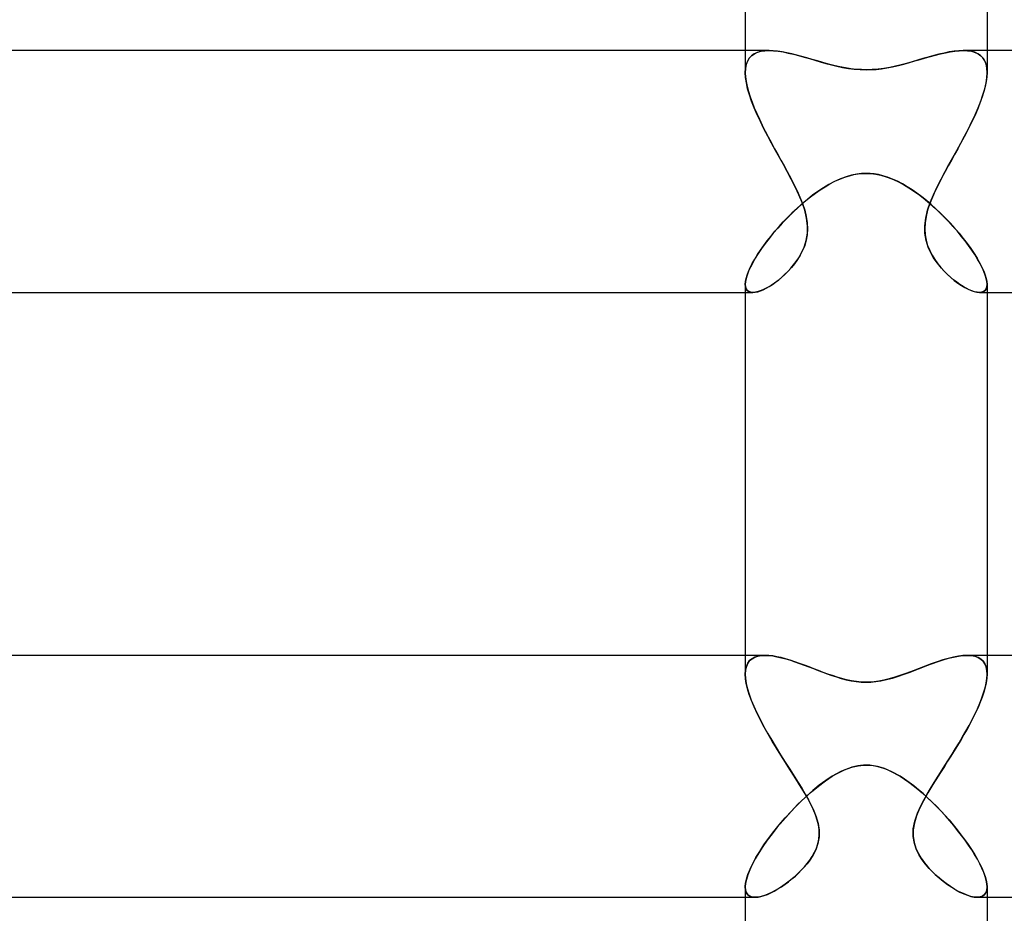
# Model space of a CAD drawing. Header units: millimetres. Extents: x -273 to 273, y -2 to 200.
# Tile 27 of 61: x -14 to 2, y 10 to 25. Entities that reach past the tile are written whole.
import ezdxf

# ---------------------------------------------------------------- set-up
doc = ezdxf.new("R2010")
doc.units = ezdxf.units.MM
doc.layers.add('HIDDEN', color=7, linetype='Continuous')
doc.layers.add('THICK', color=7, linetype='Continuous')

msp = doc.modelspace()

# ---------------------------------------------------------------- linework, layer by layer
at = {"layer": 'HIDDEN'}
for p, q in [((-2, 24), (-2, 23.634)), ((-1.852, 23.945), (-1.897, 23.913)), ((-1.892, 23.917), (-1.847, 23.948)), ((-1.8, 23.97), (-1.852, 23.945)), ((-1.847, 23.948), (-1.795, 23.972)), ((-1.741, 23.987), (-1.8, 23.97)), ((-1.795, 23.972), (-1.737, 23.988)), ((-1.676, 23.997), (-1.741, 23.987)), ((-1.737, 23.988), (-1.674, 23.997)), ((-1.605, 24), (-1.676, 23.997)), ((-1.674, 23.997), (-1.605, 24)), ((-1.537, 23.997), (-1.605, 24)), ((-1.464, 23.99), (-1.537, 23.997)), ((-1.389, 23.979), (-1.464, 23.99)), ((-1.311, 23.963), (-1.389, 23.979)), ((-1.23, 23.945), (-1.311, 23.963)), ((-1.148, 23.924), (-1.23, 23.945)), ((1.204, 23.939), (1.117, 23.916)), ((1.289, 23.959), (1.204, 23.939)), ((1.373, 23.976), (1.289, 23.959)), ((1.454, 23.989), (1.373, 23.976)), ((1.531, 23.997), (1.454, 23.989)), ((1.605, 24), (1.531, 23.997)), ((1.674, 23.997), (1.605, 24)), ((1.605, 24), (1.676, 23.997)), ((1.737, 23.988), (1.674, 23.997)), ((1.676, 23.997), (1.741, 23.987)), ((1.795, 23.972), (1.737, 23.988)), ((1.741, 23.987), (1.8, 23.97)), ((1.847, 23.948), (1.795, 23.972)), ((1.8, 23.97), (1.852, 23.945)), ((1.892, 23.917), (1.847, 23.948)), ((1.852, 23.945), (1.897, 23.913)), ((2, 24), (2, 23.634)), ((-1.963, 23.824), (-1.983, 23.768)), ((-1.982, 23.773), (-1.96, 23.829)), ((-1.934, 23.873), (-1.963, 23.824)), ((-1.96, 23.829), (-1.93, 23.877)), ((-1.897, 23.913), (-1.934, 23.873)), ((-1.93, 23.877), (-1.892, 23.917)), ((-1.064, 23.902), (-1.148, 23.924)), ((-0.979, 23.878), (-1.064, 23.902)), ((-0.893, 23.852), (-0.979, 23.878)), ((-0.806, 23.827), (-0.893, 23.852)), ((-0.716, 23.802), (-0.806, 23.827)), ((-0.625, 23.777), (-0.716, 23.802)), ((-0.533, 23.753), (-0.625, 23.777)), ((0.668, 23.788), (0.576, 23.764)), ((0.759, 23.814), (0.668, 23.788)), ((0.85, 23.84), (0.759, 23.814)), ((0.939, 23.866), (0.85, 23.84)), ((1.028, 23.892), (0.939, 23.866)), ((1.117, 23.916), (1.028, 23.892)), ((1.93, 23.877), (1.892, 23.917)), ((1.897, 23.913), (1.934, 23.873)), ((1.96, 23.829), (1.93, 23.877)), ((1.934, 23.873), (1.963, 23.824)), ((1.982, 23.773), (1.96, 23.829)), ((1.963, 23.824), (1.983, 23.768)), ((-2, 23.634), (-1.996, 23.708)), ((-1.996, 23.704), (-2, 23.634)), ((-1.996, 23.553), (-2, 23.634)), ((-2, 23.634), (-1.997, 23.563)), ((-1.996, 23.708), (-1.982, 23.773)), ((-1.983, 23.768), (-1.996, 23.704)), ((-0.438, 23.732), (-0.533, 23.753)), ((-0.343, 23.713), (-0.438, 23.732)), ((-0.251, 23.699), (-0.343, 23.713)), ((-0.164, 23.689), (-0.251, 23.699)), ((-0.08, 23.684), (-0.164, 23.689)), ((0, 23.682), (-0.08, 23.684)), ((0.099, 23.685), (0, 23.682)), ((0.197, 23.693), (0.099, 23.685)), ((0.294, 23.705), (0.197, 23.693)), ((0.39, 23.722), (0.294, 23.705)), ((0.483, 23.741), (0.39, 23.722)), ((0.576, 23.764), (0.483, 23.741)), ((1.996, 23.708), (1.982, 23.773)), ((1.983, 23.768), (1.996, 23.704)), ((2, 23.634), (1.996, 23.708)), ((1.996, 23.704), (2, 23.634)), ((1.996, 23.553), (2, 23.634)), ((2, 23.634), (1.997, 23.563)), ((-1.997, 23.563), (-1.986, 23.486)), ((-1.982, 23.464), (-1.996, 23.553)), ((-1.986, 23.486), (-1.97, 23.406)), ((-1.961, 23.369), (-1.982, 23.464)), ((1.961, 23.369), (1.982, 23.464)), ((1.986, 23.486), (1.97, 23.406)), ((1.982, 23.464), (1.996, 23.553)), ((1.997, 23.563), (1.986, 23.486)), ((-1.97, 23.406), (-1.948, 23.322)), ((-1.931, 23.268), (-1.961, 23.369)), ((-1.948, 23.322), (-1.921, 23.235)), ((1.948, 23.322), (1.921, 23.235)), ((1.931, 23.268), (1.961, 23.369)), ((1.97, 23.406), (1.948, 23.322)), ((-1.895, 23.162), (-1.931, 23.268)), ((-1.921, 23.235), (-1.888, 23.145)), ((-1.851, 23.052), (-1.895, 23.162)), ((-1.888, 23.145), (-1.852, 23.052)), ((1.851, 23.052), (1.895, 23.162)), ((1.888, 23.145), (1.852, 23.052)), ((1.921, 23.235), (1.888, 23.145)), ((1.895, 23.162), (1.931, 23.268)), ((-1.852, 23.052), (-1.811, 22.958)), ((-1.802, 22.939), (-1.851, 23.052)), ((1.802, 22.939), (1.851, 23.052)), ((1.852, 23.052), (1.811, 22.958)), ((-1.811, 22.958), (-1.767, 22.863)), ((-1.748, 22.824), (-1.802, 22.939)), ((-1.767, 22.863), (-1.72, 22.766)), ((-1.69, 22.706), (-1.748, 22.824)), ((1.69, 22.706), (1.748, 22.824)), ((1.767, 22.863), (1.72, 22.766)), ((1.748, 22.824), (1.802, 22.939)), ((1.811, 22.958), (1.767, 22.863)), ((-1.72, 22.766), (-1.671, 22.669)), ((-1.628, 22.586), (-1.69, 22.706)), ((-1.671, 22.669), (-1.62, 22.571)), ((1.671, 22.669), (1.62, 22.571)), ((1.628, 22.586), (1.69, 22.706)), ((1.72, 22.766), (1.671, 22.669)), ((-1.564, 22.467), (-1.628, 22.586)), ((-1.62, 22.571), (-1.568, 22.473)), ((-1.568, 22.473), (-1.515, 22.376)), ((1.568, 22.473), (1.515, 22.376)), ((1.564, 22.467), (1.628, 22.586)), ((1.62, 22.571), (1.568, 22.473)), ((-1.499, 22.348), (-1.564, 22.467)), ((-1.515, 22.376), (-1.462, 22.28)), ((-1.434, 22.23), (-1.499, 22.348)), ((1.434, 22.23), (1.499, 22.348)), ((1.515, 22.376), (1.462, 22.28)), ((1.499, 22.348), (1.564, 22.467)), ((-1.462, 22.28), (-1.409, 22.185)), ((-1.369, 22.114), (-1.434, 22.23)), ((-1.409, 22.185), (-1.357, 22.092)), ((1.409, 22.185), (1.357, 22.092)), ((1.369, 22.114), (1.434, 22.23)), ((1.462, 22.28), (1.409, 22.185)), ((-1.307, 22), (-1.369, 22.114)), ((-1.357, 22.092), (-1.307, 22)), ((-1.238, 21.872), (-1.307, 22)), ((-1.307, 22), (-1.248, 21.891)), ((1.238, 21.872), (1.307, 22)), ((1.307, 22), (1.248, 21.891)), ((1.307, 22), (1.369, 22.114)), ((1.357, 22.092), (1.307, 22)), ((-1.248, 21.891), (-1.194, 21.786)), ((-1.173, 21.744), (-1.238, 21.872)), ((-0.599, 21.795), (-0.517, 21.838)), ((-0.517, 21.838), (-0.436, 21.875)), ((-0.436, 21.875), (-0.354, 21.906)), ((-0.354, 21.906), (-0.277, 21.93)), ((-0.277, 21.93), (-0.203, 21.948)), ((-0.203, 21.948), (-0.132, 21.96)), ((-0.132, 21.96), (-0.065, 21.967)), ((-0.065, 21.967), (0, 21.969)), ((0, 21.969), (0.077, 21.966)), ((0.077, 21.966), (0.157, 21.956)), ((0.157, 21.956), (0.242, 21.939)), ((0.242, 21.939), (0.332, 21.914)), ((0.332, 21.914), (0.427, 21.879)), ((0.427, 21.879), (0.522, 21.836)), ((0.522, 21.836), (0.615, 21.786)), ((1.173, 21.745), (1.238, 21.872)), ((1.248, 21.891), (1.194, 21.786)), ((-1.194, 21.786), (-1.143, 21.681)), ((-1.112, 21.616), (-1.173, 21.744)), ((-1.143, 21.681), (-1.095, 21.575)), ((-0.84, 21.64), (-0.76, 21.696)), ((-0.76, 21.696), (-0.68, 21.748)), ((-0.68, 21.748), (-0.599, 21.795)), ((0.615, 21.786), (0.707, 21.731)), ((0.707, 21.731), (0.798, 21.671)), ((0.798, 21.671), (0.886, 21.606)), ((1.143, 21.681), (1.095, 21.575)), ((1.113, 21.616), (1.173, 21.745)), ((1.194, 21.786), (1.143, 21.681)), ((-1.059, 21.486), (-1.112, 21.616)), ((-1.095, 21.575), (-1.053, 21.469)), ((-1.074, 21.453), (-0.997, 21.518)), ((-0.997, 21.518), (-0.919, 21.581)), ((-0.919, 21.581), (-0.84, 21.64)), ((0.886, 21.606), (0.973, 21.538)), ((0.973, 21.538), (1.059, 21.466)), ((1.095, 21.575), (1.053, 21.469)), ((1.059, 21.487), (1.113, 21.616)), ((-1.225, 21.313), (-1.15, 21.384)), ((-1.15, 21.384), (-1.074, 21.453)), ((-1.016, 21.358), (-1.059, 21.486)), ((-1.053, 21.469), (-1.017, 21.362)), ((-1.017, 21.362), (-0.99, 21.257)), ((-0.985, 21.23), (-1.016, 21.358)), ((0.985, 21.23), (1.016, 21.358)), ((1.017, 21.362), (0.99, 21.257)), ((1.016, 21.358), (1.059, 21.487)), ((1.053, 21.469), (1.017, 21.362)), ((1.059, 21.466), (1.144, 21.39)), ((1.144, 21.39), (1.227, 21.312)), ((-1.371, 21.165), (-1.299, 21.24)), ((-1.299, 21.24), (-1.225, 21.313)), ((-0.99, 21.257), (-0.974, 21.153)), ((-0.97, 21.102), (-0.985, 21.23)), ((0.97, 21.103), (0.985, 21.23)), ((0.99, 21.257), (0.974, 21.153)), ((1.227, 21.312), (1.308, 21.231)), ((1.308, 21.231), (1.387, 21.148)), ((-1.573, 20.933), (-1.508, 21.012)), ((-1.508, 21.012), (-1.44, 21.089)), ((-1.44, 21.089), (-1.371, 21.165)), ((-0.969, 21.052), (-0.975, 20.954)), ((-0.974, 21.153), (-0.969, 21.052)), ((-0.972, 20.978), (-0.97, 21.102)), ((0.974, 21.153), (0.969, 21.052)), ((0.969, 21.052), (0.975, 20.954)), ((0.972, 20.979), (0.97, 21.103)), ((1.387, 21.148), (1.463, 21.064)), ((1.463, 21.064), (1.536, 20.978)), ((-1.693, 20.778), (-1.635, 20.855)), ((-1.635, 20.855), (-1.573, 20.933)), ((-1.027, 20.749), (-0.992, 20.858)), ((-0.991, 20.862), (-1.017, 20.774)), ((-0.992, 20.858), (-0.972, 20.978)), ((-0.975, 20.954), (-0.991, 20.862)), ((0.992, 20.859), (0.972, 20.979)), ((0.975, 20.954), (0.991, 20.862)), ((0.991, 20.862), (1.017, 20.774)), ((1.027, 20.75), (0.992, 20.859)), ((1.536, 20.978), (1.605, 20.893)), ((1.605, 20.893), (1.67, 20.809)), ((-1.797, 20.625), (-1.747, 20.701)), ((-1.747, 20.701), (-1.693, 20.778)), ((-1.051, 20.692), (-1.091, 20.615)), ((-1.07, 20.654), (-1.027, 20.749)), ((-1.017, 20.774), (-1.051, 20.692)), ((1.017, 20.774), (1.051, 20.692)), ((1.069, 20.655), (1.027, 20.75)), ((1.051, 20.692), (1.091, 20.615)), ((1.67, 20.809), (1.73, 20.726)), ((1.73, 20.726), (1.785, 20.645)), ((-1.883, 20.481), (-1.842, 20.552)), ((-1.842, 20.552), (-1.797, 20.625)), ((-1.136, 20.543), (-1.184, 20.476)), ((-1.158, 20.511), (-1.115, 20.574)), ((-1.091, 20.615), (-1.136, 20.543)), ((-1.115, 20.574), (-1.07, 20.654)), ((1.115, 20.575), (1.069, 20.655)), ((1.091, 20.615), (1.136, 20.543)), ((1.158, 20.512), (1.115, 20.575)), ((1.136, 20.543), (1.184, 20.476)), ((1.785, 20.645), (1.834, 20.566)), ((1.834, 20.566), (1.877, 20.491)), ((-1.947, 20.348), (-1.918, 20.412)), ((-1.918, 20.412), (-1.883, 20.481)), ((-1.293, 20.349), (-1.245, 20.401)), ((-1.234, 20.414), (-1.287, 20.355)), ((-1.245, 20.401), (-1.2, 20.455)), ((-1.184, 20.476), (-1.234, 20.414)), ((-1.2, 20.455), (-1.158, 20.511)), ((1.2, 20.456), (1.158, 20.512)), ((1.184, 20.476), (1.234, 20.414)), ((1.245, 20.402), (1.2, 20.456)), ((1.234, 20.414), (1.287, 20.355)), ((1.292, 20.35), (1.245, 20.402)), ((1.877, 20.491), (1.915, 20.418)), ((1.915, 20.418), (1.945, 20.351)), ((-1.997, 20.18), (-1.986, 20.231)), ((-1.986, 20.231), (-1.97, 20.287)), ((-1.97, 20.287), (-1.947, 20.348)), ((-1.458, 20.199), (-1.516, 20.155)), ((-1.498, 20.168), (-1.446, 20.209)), ((-1.4, 20.247), (-1.458, 20.199)), ((-1.446, 20.209), (-1.394, 20.253)), ((-1.343, 20.299), (-1.4, 20.247)), ((-1.394, 20.253), (-1.343, 20.3)), ((-1.287, 20.355), (-1.343, 20.299)), ((-1.343, 20.3), (-1.293, 20.349)), ((1.287, 20.355), (1.343, 20.299)), ((1.342, 20.3), (1.292, 20.35)), ((1.393, 20.254), (1.342, 20.3)), ((1.343, 20.299), (1.4, 20.247)), ((1.445, 20.21), (1.393, 20.254)), ((1.4, 20.247), (1.458, 20.199)), ((1.497, 20.169), (1.445, 20.21)), ((1.458, 20.199), (1.516, 20.155)), ((1.945, 20.351), (1.969, 20.288)), ((1.969, 20.288), (1.987, 20.231)), ((1.987, 20.231), (1.997, 20.179)), ((-2, 20.135), (-1.997, 20.18)), ((-1.996, 20.094), (-2, 20.135)), ((-2, 20.134), (-1.996, 20.092)), ((-1.985, 20.06), (-1.996, 20.094)), ((-1.996, 20.092), (-1.984, 20.058)), ((-1.967, 20.033), (-1.985, 20.06)), ((-1.984, 20.058), (-1.966, 20.032)), ((-1.941, 20.015), (-1.967, 20.033)), ((-1.966, 20.032), (-1.941, 20.014)), ((-1.738, 20.03), (-1.787, 20.014)), ((-1.75, 20.026), (-1.703, 20.045)), ((-1.686, 20.053), (-1.738, 20.03)), ((-1.703, 20.045), (-1.654, 20.069)), ((-1.631, 20.082), (-1.686, 20.053)), ((-1.654, 20.069), (-1.603, 20.098)), ((-1.574, 20.116), (-1.631, 20.082)), ((-1.603, 20.098), (-1.551, 20.131)), ((-1.516, 20.155), (-1.574, 20.116)), ((-1.551, 20.131), (-1.498, 20.168)), ((1.55, 20.132), (1.497, 20.169)), ((1.516, 20.155), (1.574, 20.116)), ((1.602, 20.099), (1.55, 20.132)), ((1.574, 20.116), (1.631, 20.082)), ((1.653, 20.07), (1.602, 20.099)), ((1.631, 20.082), (1.686, 20.053)), ((1.702, 20.046), (1.653, 20.07)), ((1.686, 20.053), (1.738, 20.03)), ((1.749, 20.026), (1.702, 20.046)), ((1.738, 20.03), (1.787, 20.014)), ((1.941, 20.015), (1.967, 20.033)), ((1.966, 20.032), (1.941, 20.014)), ((1.984, 20.058), (1.966, 20.032)), ((1.967, 20.033), (1.985, 20.06)), ((1.996, 20.092), (1.984, 20.058)), ((1.985, 20.06), (1.996, 20.094)), ((1.996, 20.094), (2, 20.135)), ((2, 20.134), (1.996, 20.092)), ((1.997, 20.179), (2, 20.134)), ((-2, 20), (-1.874, 20)), ((-1.91, 20.003), (-1.941, 20.015)), ((-1.941, 20.014), (-1.91, 20.003)), ((-1.91, 20.003), (-1.873, 20)), ((-1.872, 20), (-1.91, 20.003)), ((-1.873, 20), (-1.836, 20.003)), ((-1.832, 20.004), (-1.872, 20)), ((-1.836, 20.003), (-1.794, 20.012)), ((-1.787, 20.014), (-1.832, 20.004)), ((-1.794, 20.012), (-1.75, 20.026)), ((1.793, 20.012), (1.749, 20.026)), ((1.787, 20.014), (1.832, 20.004)), ((1.835, 20.003), (1.793, 20.012)), ((1.832, 20.004), (1.872, 20)), ((1.872, 20), (1.835, 20.003)), ((1.872, 20), (1.91, 20.003)), ((1.91, 20.003), (1.873, 20)), ((1.874, 20), (2, 20)), ((1.91, 20.003), (1.941, 20.015)), ((1.941, 20.014), (1.91, 20.003)), ((-2, 14), (-2, 13.687)), ((-1.958, 13.87), (-1.981, 13.818)), ((-1.981, 13.818), (-1.958, 13.869)), ((-1.958, 13.869), (-1.927, 13.912)), ((-1.927, 13.912), (-1.958, 13.87)), ((-1.927, 13.912), (-1.888, 13.945)), ((-1.888, 13.945), (-1.927, 13.912)), ((-1.888, 13.945), (-1.843, 13.97)), ((-1.843, 13.97), (-1.888, 13.945)), ((-1.843, 13.97), (-1.791, 13.987)), ((-1.791, 13.987), (-1.843, 13.97)), ((-1.791, 13.987), (-1.734, 13.997)), ((-1.734, 13.997), (-1.791, 13.987)), ((-1.734, 13.997), (-1.671, 14)), ((-1.672, 14), (-1.734, 13.997)), ((-1.61, 13.997), (-1.672, 14)), ((-1.545, 13.99), (-1.61, 13.997)), ((-1.477, 13.978), (-1.545, 13.99)), ((-1.406, 13.962), (-1.477, 13.978)), ((-1.333, 13.943), (-1.406, 13.962)), ((-1.257, 13.92), (-1.333, 13.943)), ((-1.18, 13.894), (-1.257, 13.92)), ((-1.101, 13.867), (-1.18, 13.894)), ((-1.022, 13.838), (-1.101, 13.867)), ((1.076, 13.857), (0.977, 13.82)), ((1.173, 13.892), (1.076, 13.857)), ((1.267, 13.923), (1.173, 13.892)), ((1.358, 13.949), (1.267, 13.923)), ((1.444, 13.971), (1.358, 13.949)), ((1.525, 13.987), (1.444, 13.971)), ((1.601, 13.997), (1.525, 13.987)), ((1.672, 14), (1.601, 13.997)), ((1.671, 14), (1.738, 13.996)), ((1.738, 13.996), (1.672, 14)), ((1.798, 13.985), (1.738, 13.996)), ((1.738, 13.996), (1.798, 13.985)), ((1.851, 13.966), (1.798, 13.985)), ((1.798, 13.985), (1.851, 13.966)), ((1.896, 13.939), (1.851, 13.966)), ((1.851, 13.966), (1.896, 13.939)), ((1.934, 13.904), (1.896, 13.939)), ((1.896, 13.939), (1.934, 13.904)), ((1.963, 13.861), (1.934, 13.904)), ((1.934, 13.904), (1.963, 13.861)), ((1.984, 13.81), (1.963, 13.861)), ((1.963, 13.861), (1.984, 13.81)), ((2, 14), (2, 13.687)), ((-1.995, 13.758), (-2, 13.687)), ((-2, 13.687), (-1.995, 13.757)), ((-1.996, 13.614), (-2, 13.687)), ((-2, 13.687), (-1.996, 13.615)), ((-1.995, 13.757), (-1.981, 13.818)), ((-1.981, 13.818), (-1.995, 13.758)), ((-0.943, 13.808), (-1.022, 13.838)), ((-0.865, 13.778), (-0.943, 13.808)), ((-0.787, 13.748), (-0.865, 13.778)), ((-0.709, 13.718), (-0.787, 13.748)), ((-0.633, 13.69), (-0.709, 13.718)), ((-0.558, 13.664), (-0.633, 13.69)), ((0.675, 13.706), (0.575, 13.67)), ((0.776, 13.743), (0.675, 13.706)), ((0.877, 13.782), (0.776, 13.743)), ((0.977, 13.82), (0.877, 13.782)), ((1.996, 13.752), (1.984, 13.81)), ((1.984, 13.81), (1.996, 13.752)), ((2, 13.686), (1.996, 13.752)), ((1.996, 13.752), (2, 13.687)), ((2, 13.687), (1.996, 13.62)), ((1.996, 13.617), (2, 13.686)), ((-1.996, 13.615), (-1.984, 13.536)), ((-1.983, 13.533), (-1.996, 13.614)), ((-1.984, 13.536), (-1.964, 13.449)), ((-1.963, 13.445), (-1.983, 13.533)), ((-0.482, 13.639), (-0.558, 13.664)), ((-0.404, 13.616), (-0.482, 13.639)), ((-0.324, 13.596), (-0.404, 13.616)), ((-0.243, 13.579), (-0.324, 13.596)), ((-0.161, 13.566), (-0.243, 13.579)), ((-0.081, 13.558), (-0.161, 13.566)), ((0, 13.556), (-0.081, 13.558)), ((0.066, 13.557), (0, 13.556)), ((0.134, 13.563), (0.066, 13.557)), ((0.208, 13.573), (0.134, 13.563)), ((0.29, 13.588), (0.208, 13.573)), ((0.379, 13.61), (0.29, 13.588)), ((0.475, 13.637), (0.379, 13.61)), ((0.575, 13.67), (0.475, 13.637)), ((1.967, 13.463), (1.985, 13.542)), ((1.986, 13.548), (1.97, 13.472)), ((1.985, 13.542), (1.996, 13.617)), ((1.996, 13.62), (1.986, 13.548)), ((-1.964, 13.449), (-1.936, 13.357)), ((-1.934, 13.351), (-1.963, 13.445)), ((-1.936, 13.357), (-1.9, 13.259)), ((1.914, 13.295), (1.943, 13.381)), ((1.947, 13.392), (1.919, 13.31)), ((1.943, 13.381), (1.967, 13.463)), ((1.97, 13.472), (1.947, 13.392)), ((-1.897, 13.251), (-1.934, 13.351)), ((-1.9, 13.259), (-1.858, 13.157)), ((-1.854, 13.147), (-1.897, 13.251)), ((1.84, 13.117), (1.879, 13.207)), ((1.887, 13.225), (1.85, 13.138)), ((1.879, 13.207), (1.914, 13.295)), ((1.919, 13.31), (1.887, 13.225)), ((-1.858, 13.157), (-1.81, 13.051)), ((-1.804, 13.039), (-1.854, 13.147)), ((-1.81, 13.051), (-1.755, 12.942)), ((-1.748, 12.928), (-1.804, 13.039)), ((1.809, 13.05), (1.765, 12.961)), ((1.797, 13.025), (1.84, 13.117)), ((1.85, 13.138), (1.809, 13.05)), ((-1.755, 12.942), (-1.696, 12.829)), ((-1.687, 12.814), (-1.748, 12.928)), ((1.718, 12.871), (1.669, 12.78)), ((1.701, 12.839), (1.751, 12.932)), ((1.765, 12.961), (1.718, 12.871)), ((1.751, 12.932), (1.797, 13.025)), ((-1.696, 12.829), (-1.631, 12.714)), ((-1.622, 12.698), (-1.687, 12.814)), ((-1.631, 12.714), (-1.563, 12.596)), ((1.594, 12.65), (1.649, 12.744)), ((1.669, 12.78), (1.617, 12.689)), ((1.649, 12.744), (1.701, 12.839)), ((-1.553, 12.581), (-1.622, 12.698)), ((-1.563, 12.596), (-1.491, 12.477)), ((-1.482, 12.464), (-1.553, 12.581)), ((1.48, 12.46), (1.538, 12.555)), ((1.564, 12.599), (1.511, 12.509)), ((1.538, 12.555), (1.594, 12.65)), ((1.617, 12.689), (1.564, 12.599)), ((-1.491, 12.477), (-1.416, 12.357)), ((-1.41, 12.347), (-1.482, 12.464)), ((1.456, 12.421), (1.402, 12.334)), ((1.422, 12.366), (1.48, 12.46)), ((1.511, 12.509), (1.456, 12.421)), ((-1.416, 12.357), (-1.34, 12.236)), ((-1.336, 12.23), (-1.41, 12.347)), ((-1.34, 12.236), (-1.264, 12.117)), ((-1.262, 12.114), (-1.336, 12.23)), ((1.347, 12.248), (1.294, 12.164)), ((1.303, 12.179), (1.362, 12.272)), ((1.402, 12.334), (1.347, 12.248)), ((1.362, 12.272), (1.422, 12.366)), ((-1.264, 12.117), (-1.189, 12)), ((-1.189, 12), (-1.262, 12.114)), ((-0.491, 12.04), (-0.423, 12.076)), ((-0.423, 12.076), (-0.357, 12.106)), ((-0.357, 12.106), (-0.296, 12.13)), ((-0.296, 12.13), (-0.238, 12.149)), ((-0.238, 12.149), (-0.185, 12.163)), ((-0.185, 12.163), (-0.135, 12.173)), ((-0.135, 12.173), (-0.088, 12.18)), ((-0.088, 12.18), (-0.044, 12.183)), ((-0.044, 12.183), (0, 12.185)), ((0, 12.185), (0.057, 12.182)), ((0.057, 12.182), (0.115, 12.176)), ((0.115, 12.176), (0.173, 12.166)), ((0.173, 12.166), (0.23, 12.151)), ((0.23, 12.151), (0.288, 12.133)), ((0.288, 12.133), (0.345, 12.111)), ((0.345, 12.111), (0.401, 12.087)), ((0.401, 12.087), (0.455, 12.06)), ((0.455, 12.06), (0.509, 12.031)), ((1.189, 12), (1.246, 12.088)), ((1.241, 12.081), (1.189, 12)), ((1.294, 12.164), (1.241, 12.081)), ((1.246, 12.088), (1.303, 12.179)), ((-1.117, 11.886), (-1.189, 12)), ((-1.189, 12), (-1.126, 11.9)), ((-1.126, 11.9), (-1.065, 11.802)), ((-0.789, 11.839), (-0.675, 11.925)), ((-0.675, 11.925), (-0.561, 12)), ((-0.561, 12), (-0.491, 12.04)), ((0.509, 12.031), (0.561, 12)), ((0.561, 12), (0.632, 11.954)), ((0.632, 11.954), (0.705, 11.903)), ((0.705, 11.903), (0.778, 11.848)), ((1.065, 11.8), (1.125, 11.898)), ((1.189, 12), (1.102, 11.862)), ((1.125, 11.898), (1.189, 12)), ((-1.048, 11.773), (-1.117, 11.886)), ((-1.065, 11.802), (-1.008, 11.706)), ((-0.984, 11.664), (-1.048, 11.773)), ((-1.016, 11.644), (-0.903, 11.746)), ((-0.903, 11.746), (-0.789, 11.839)), ((0.778, 11.848), (0.853, 11.788)), ((0.853, 11.788), (0.927, 11.724)), ((1.021, 11.727), (0.947, 11.596)), ((1.009, 11.706), (1.065, 11.8)), ((1.102, 11.862), (1.021, 11.727)), ((-1.128, 11.537), (-1.016, 11.644)), ((-1.008, 11.706), (-0.956, 11.613)), ((-0.927, 11.557), (-0.984, 11.664)), ((-0.956, 11.613), (-0.909, 11.523)), ((0.947, 11.596), (0.884, 11.47)), ((0.903, 11.511), (0.957, 11.615)), ((0.927, 11.724), (1.003, 11.657)), ((0.957, 11.615), (1.009, 11.706)), ((1.003, 11.657), (1.078, 11.586)), ((1.078, 11.586), (1.153, 11.512)), ((-1.339, 11.313), (-1.236, 11.426)), ((-1.236, 11.426), (-1.128, 11.537)), ((-0.877, 11.455), (-0.927, 11.557)), ((-0.909, 11.523), (-0.866, 11.43)), ((-0.838, 11.361), (-0.877, 11.455)), ((-0.866, 11.43), (-0.826, 11.329)), ((0.884, 11.47), (0.833, 11.348)), ((0.849, 11.391), (0.903, 11.511)), ((1.153, 11.512), (1.227, 11.435)), ((1.227, 11.435), (1.299, 11.357)), ((-1.437, 11.199), (-1.339, 11.313)), ((-0.809, 11.275), (-0.838, 11.361)), ((-0.826, 11.329), (-0.795, 11.221)), ((-0.789, 11.195), (-0.809, 11.275)), ((0.779, 11.13), (0.805, 11.261)), ((0.833, 11.348), (0.797, 11.231)), ((0.805, 11.261), (0.849, 11.391)), ((1.299, 11.357), (1.37, 11.278)), ((1.37, 11.278), (1.438, 11.197)), ((-1.613, 10.974), (-1.528, 11.086)), ((-1.528, 11.086), (-1.437, 11.199)), ((-0.795, 11.221), (-0.777, 11.109)), ((-0.778, 11.118), (-0.789, 11.195)), ((-0.775, 11.04), (-0.778, 11.118)), ((-0.777, 11.109), (-0.778, 10.997)), ((0.777, 11.005), (0.779, 11.13)), ((0.778, 11.117), (0.777, 11.008)), ((0.797, 11.231), (0.778, 11.117)), ((1.438, 11.197), (1.504, 11.116)), ((1.504, 11.116), (1.568, 11.035)), ((-1.691, 10.865), (-1.613, 10.974)), ((-0.778, 10.997), (-0.798, 10.887)), ((-0.798, 10.886), (-0.782, 10.962)), ((-0.782, 10.962), (-0.775, 11.04)), ((0.777, 11.008), (0.793, 10.905)), ((0.797, 10.89), (0.777, 11.005)), ((1.568, 11.035), (1.628, 10.953)), ((1.628, 10.953), (1.686, 10.872)), ((-1.823, 10.656), (-1.761, 10.758)), ((-1.761, 10.758), (-1.691, 10.865)), ((-0.835, 10.783), (-0.881, 10.692)), ((-0.854, 10.743), (-0.822, 10.813)), ((-0.798, 10.887), (-0.835, 10.783)), ((-0.822, 10.813), (-0.798, 10.886)), ((0.793, 10.905), (0.823, 10.811)), ((0.833, 10.787), (0.797, 10.89)), ((0.823, 10.811), (0.863, 10.724)), ((0.878, 10.698), (0.833, 10.787)), ((1.686, 10.872), (1.74, 10.792)), ((1.74, 10.792), (1.79, 10.712)), ((-1.877, 10.557), (-1.823, 10.656)), ((-0.932, 10.615), (-0.978, 10.553)), ((-0.976, 10.556), (-0.932, 10.614)), ((-0.881, 10.692), (-0.932, 10.615)), ((-0.932, 10.614), (-0.891, 10.676)), ((-0.891, 10.676), (-0.854, 10.743)), ((0.863, 10.724), (0.911, 10.644)), ((0.927, 10.621), (0.878, 10.698)), ((0.911, 10.644), (0.965, 10.57)), ((0.982, 10.548), (0.927, 10.621)), ((1.79, 10.712), (1.836, 10.634)), ((1.836, 10.634), (1.877, 10.558)), ((-1.956, 10.379), (-1.921, 10.465)), ((-1.921, 10.465), (-1.877, 10.557)), ((-1.079, 10.44), (-1.134, 10.385)), ((-1.118, 10.4), (-1.068, 10.451)), ((-1.027, 10.496), (-1.079, 10.44)), ((-1.068, 10.451), (-1.021, 10.502)), ((-0.978, 10.553), (-1.027, 10.496)), ((-1.021, 10.502), (-0.976, 10.556)), ((0.965, 10.57), (1.021, 10.502)), ((1.042, 10.478), (0.982, 10.548)), ((1.021, 10.502), (1.08, 10.439)), ((1.108, 10.41), (1.042, 10.478)), ((1.08, 10.439), (1.142, 10.377)), ((1.877, 10.558), (1.913, 10.484)), ((1.913, 10.484), (1.943, 10.413)), ((-1.995, 10.231), (-1.981, 10.301)), ((-1.981, 10.301), (-1.956, 10.379)), ((-1.253, 10.281), (-1.316, 10.233)), ((-1.284, 10.257), (-1.227, 10.303)), ((-1.193, 10.332), (-1.253, 10.281)), ((-1.227, 10.303), (-1.171, 10.351)), ((-1.134, 10.385), (-1.193, 10.332)), ((-1.171, 10.351), (-1.118, 10.4)), ((1.177, 10.346), (1.108, 10.41)), ((1.142, 10.377), (1.208, 10.319)), ((1.249, 10.285), (1.177, 10.346)), ((1.208, 10.319), (1.275, 10.264)), ((1.322, 10.228), (1.249, 10.285)), ((1.275, 10.264), (1.344, 10.213)), ((1.943, 10.413), (1.967, 10.345)), ((1.967, 10.345), (1.985, 10.282)), ((1.985, 10.282), (1.996, 10.224)), ((-2, 10.171), (-1.995, 10.231)), ((-2, 10.171), (-1.995, 10.116)), ((-1.995, 10.117), (-2, 10.171)), ((-1.979, 10.073), (-1.995, 10.117)), ((-1.995, 10.116), (-1.979, 10.073)), ((-1.578, 10.073), (-1.52, 10.103)), ((-1.506, 10.11), (-1.567, 10.078)), ((-1.52, 10.103), (-1.46, 10.137)), ((-1.443, 10.147), (-1.506, 10.11)), ((-1.46, 10.137), (-1.401, 10.174)), ((-1.379, 10.188), (-1.443, 10.147)), ((-1.401, 10.174), (-1.342, 10.214)), ((-1.316, 10.233), (-1.379, 10.188)), ((-1.342, 10.214), (-1.284, 10.257)), ((1.396, 10.177), (1.322, 10.228)), ((1.344, 10.213), (1.414, 10.166)), ((1.469, 10.131), (1.396, 10.177)), ((1.414, 10.166), (1.483, 10.124)), ((1.539, 10.092), (1.469, 10.131)), ((1.483, 10.124), (1.55, 10.087)), ((1.995, 10.12), (1.981, 10.077)), ((1.981, 10.076), (1.995, 10.12)), ((2, 10.171), (1.995, 10.12)), ((1.995, 10.12), (2, 10.171)), ((1.996, 10.224), (2, 10.171)), ((-2, 10), (-1.836, 10)), ((-1.979, 10.073), (-1.955, 10.04)), ((-1.955, 10.04), (-1.979, 10.073)), ((-1.955, 10.04), (-1.922, 10.017)), ((-1.922, 10.017), (-1.955, 10.04)), ((-1.922, 10.017), (-1.881, 10.004)), ((-1.882, 10.004), (-1.922, 10.017)), ((-1.836, 10), (-1.882, 10.004)), ((-1.881, 10.004), (-1.835, 10)), ((-1.789, 10.003), (-1.836, 10)), ((-1.835, 10), (-1.789, 10.003)), ((-1.789, 10.003), (-1.741, 10.013)), ((-1.738, 10.013), (-1.789, 10.003)), ((-1.741, 10.013), (-1.689, 10.028)), ((-1.684, 10.029), (-1.738, 10.013)), ((-1.689, 10.028), (-1.634, 10.048)), ((-1.627, 10.051), (-1.684, 10.029)), ((-1.634, 10.048), (-1.578, 10.073)), ((-1.567, 10.078), (-1.627, 10.051)), ((1.607, 10.06), (1.539, 10.092)), ((1.55, 10.087), (1.614, 10.056)), ((1.67, 10.034), (1.607, 10.06)), ((1.614, 10.056), (1.676, 10.032)), ((1.73, 10.015), (1.67, 10.034)), ((1.676, 10.032), (1.733, 10.015)), ((1.785, 10.004), (1.73, 10.015)), ((1.733, 10.015), (1.786, 10.004)), ((1.835, 10), (1.785, 10.004)), ((1.786, 10.004), (1.834, 10)), ((1.834, 10), (1.884, 10.005)), ((1.883, 10.005), (1.835, 10)), ((1.836, 10), (2, 10)), ((1.925, 10.019), (1.883, 10.005)), ((1.884, 10.005), (1.925, 10.019)), ((1.957, 10.043), (1.925, 10.019)), ((1.925, 10.019), (1.957, 10.043)), ((1.981, 10.077), (1.957, 10.043)), ((1.957, 10.043), (1.981, 10.076))]:
    msp.add_line(p, q, dxfattribs=at)
at = {"layer": 'THICK'}
for p, q in [((-2, 30.102), (-2, 24)), ((2, 30.102), (2, 24)), ((-1.606, 24), (-221.328, 24)), ((-1.605, 24), (-1.531, 23.997)), ((-1.531, 23.997), (-1.454, 23.989)), ((-1.454, 23.989), (-1.373, 23.976)), ((-1.373, 23.976), (-1.289, 23.959)), ((-1.289, 23.959), (-1.204, 23.939)), ((-1.204, 23.939), (-1.117, 23.916)), ((1.148, 23.924), (1.23, 23.945)), ((1.23, 23.945), (1.311, 23.963)), ((1.311, 23.963), (1.389, 23.979)), ((1.389, 23.979), (1.464, 23.99)), ((1.464, 23.99), (1.537, 23.997)), ((1.537, 23.997), (1.605, 24)), ((221.328, 24), (1.606, 24)), ((-1.117, 23.916), (-1.028, 23.892)), ((-1.028, 23.892), (-0.939, 23.866)), ((-0.939, 23.866), (-0.85, 23.84)), ((-0.85, 23.84), (-0.759, 23.814)), ((-0.759, 23.814), (-0.668, 23.788)), ((-0.668, 23.788), (-0.576, 23.764)), ((0.533, 23.753), (0.625, 23.777)), ((0.625, 23.777), (0.716, 23.802)), ((0.716, 23.802), (0.806, 23.827)), ((0.806, 23.827), (0.893, 23.852)), ((0.893, 23.852), (0.979, 23.878)), ((0.979, 23.878), (1.064, 23.902)), ((1.064, 23.902), (1.148, 23.924)), ((-0.576, 23.764), (-0.483, 23.741)), ((-0.483, 23.741), (-0.39, 23.722)), ((-0.39, 23.722), (-0.294, 23.705)), ((-0.294, 23.705), (-0.197, 23.693)), ((-0.197, 23.693), (-0.099, 23.685)), ((-0.099, 23.685), (0, 23.682)), ((0, 23.682), (0.08, 23.684)), ((0.08, 23.684), (0.164, 23.689)), ((0.164, 23.689), (0.251, 23.699)), ((0.251, 23.699), (0.343, 23.713)), ((0.343, 23.713), (0.438, 23.732)), ((0.438, 23.732), (0.533, 23.753)), ((-0.522, 21.836), (-0.615, 21.786)), ((-0.427, 21.879), (-0.522, 21.836)), ((-0.332, 21.914), (-0.427, 21.879)), ((-0.242, 21.939), (-0.332, 21.914)), ((-0.157, 21.956), (-0.242, 21.939)), ((-0.077, 21.966), (-0.157, 21.956)), ((0, 21.969), (-0.077, 21.966)), ((0.065, 21.967), (0, 21.969)), ((0.132, 21.96), (0.065, 21.967)), ((0.203, 21.948), (0.132, 21.96)), ((0.277, 21.93), (0.203, 21.948)), ((0.354, 21.906), (0.277, 21.93)), ((0.436, 21.875), (0.354, 21.906)), ((0.517, 21.838), (0.436, 21.875)), ((0.599, 21.795), (0.517, 21.838)), ((-0.798, 21.671), (-0.886, 21.606)), ((-0.707, 21.731), (-0.798, 21.671)), ((-0.615, 21.786), (-0.707, 21.731)), ((0.68, 21.748), (0.599, 21.795)), ((0.76, 21.696), (0.68, 21.748)), ((0.84, 21.64), (0.76, 21.696)), ((-0.973, 21.538), (-1.059, 21.466)), ((-0.886, 21.606), (-0.973, 21.538)), ((0.919, 21.581), (0.84, 21.64)), ((0.997, 21.518), (0.919, 21.581)), ((1.074, 21.453), (0.997, 21.518)), ((-1.144, 21.39), (-1.227, 21.312)), ((-1.059, 21.466), (-1.144, 21.39)), ((1.15, 21.384), (1.074, 21.453)), ((1.225, 21.313), (1.15, 21.384)), ((-1.308, 21.231), (-1.387, 21.148)), ((-1.227, 21.312), (-1.308, 21.231)), ((1.299, 21.24), (1.225, 21.313)), ((1.371, 21.165), (1.299, 21.24)), ((-1.463, 21.064), (-1.536, 20.978)), ((-1.387, 21.148), (-1.463, 21.064)), ((1.44, 21.089), (1.371, 21.165)), ((1.508, 21.012), (1.44, 21.089)), ((1.573, 20.933), (1.508, 21.012)), ((-1.605, 20.893), (-1.67, 20.809)), ((-1.536, 20.978), (-1.605, 20.893)), ((1.635, 20.855), (1.573, 20.933)), ((1.693, 20.778), (1.635, 20.855)), ((-1.73, 20.726), (-1.785, 20.645)), ((-1.67, 20.809), (-1.73, 20.726)), ((1.747, 20.701), (1.693, 20.778)), ((1.797, 20.625), (1.747, 20.701)), ((-1.834, 20.566), (-1.877, 20.491)), ((-1.785, 20.645), (-1.834, 20.566)), ((1.842, 20.552), (1.797, 20.625)), ((1.883, 20.481), (1.842, 20.552)), ((-1.915, 20.418), (-1.945, 20.351)), ((-1.877, 20.491), (-1.915, 20.418)), ((1.918, 20.412), (1.883, 20.481)), ((1.947, 20.348), (1.918, 20.412)), ((-1.987, 20.231), (-1.997, 20.179)), ((-1.969, 20.288), (-1.987, 20.231)), ((-1.945, 20.351), (-1.969, 20.288)), ((1.97, 20.287), (1.947, 20.348)), ((1.986, 20.231), (1.97, 20.287)), ((1.997, 20.18), (1.986, 20.231)), ((-1.997, 20.179), (-2, 20.134)), ((-2, 20.135), (-2, 14)), ((2, 20.135), (1.997, 20.18)), ((2, 20.135), (2, 14)), ((-221.193, 20), (-2, 20)), ((2, 20), (221.193, 20)), ((-1.672, 14), (-225.841, 14)), ((-1.671, 14), (-1.609, 13.997)), ((-1.609, 13.997), (-1.544, 13.99)), ((-1.544, 13.99), (-1.475, 13.978)), ((-1.475, 13.978), (-1.403, 13.961)), ((-1.403, 13.961), (-1.33, 13.942)), ((-1.33, 13.942), (-1.254, 13.919)), ((-1.254, 13.919), (-1.178, 13.894)), ((-1.178, 13.894), (-1.101, 13.867)), ((-1.101, 13.867), (-1.024, 13.838)), ((1.005, 13.831), (1.097, 13.865)), ((1.097, 13.865), (1.188, 13.897)), ((1.188, 13.897), (1.276, 13.925)), ((1.276, 13.925), (1.363, 13.951)), ((1.363, 13.951), (1.446, 13.971)), ((1.446, 13.971), (1.526, 13.987)), ((1.526, 13.987), (1.601, 13.997)), ((1.601, 13.997), (1.671, 14)), ((225.841, 14), (1.672, 14)), ((-1.024, 13.838), (-0.947, 13.809)), ((-0.947, 13.809), (-0.87, 13.78)), ((-0.87, 13.78), (-0.794, 13.751)), ((-0.794, 13.751), (-0.719, 13.722)), ((-0.719, 13.722), (-0.644, 13.694)), ((-0.644, 13.694), (-0.569, 13.668)), ((0.532, 13.655), (0.629, 13.689)), ((0.629, 13.689), (0.725, 13.724)), ((0.725, 13.724), (0.819, 13.76)), ((0.819, 13.76), (0.912, 13.796)), ((0.912, 13.796), (1.005, 13.831)), ((-0.569, 13.668), (-0.491, 13.642)), ((-0.491, 13.642), (-0.411, 13.618)), ((-0.411, 13.618), (-0.33, 13.597)), ((-0.33, 13.597), (-0.247, 13.579)), ((-0.247, 13.579), (-0.165, 13.566)), ((-0.165, 13.566), (-0.082, 13.558)), ((-0.082, 13.558), (0, 13.556)), ((0, 13.556), (0.077, 13.558)), ((0.077, 13.558), (0.158, 13.566)), ((0.158, 13.566), (0.244, 13.579)), ((0.244, 13.579), (0.336, 13.599)), ((0.336, 13.599), (0.434, 13.625)), ((0.434, 13.625), (0.532, 13.655)), ((-0.419, 12.078), (-0.489, 12.042)), ((-0.354, 12.108), (-0.419, 12.078)), ((-0.293, 12.131), (-0.354, 12.108)), ((-0.237, 12.149), (-0.293, 12.131)), ((-0.185, 12.163), (-0.237, 12.149)), ((-0.138, 12.173), (-0.185, 12.163)), ((-0.092, 12.179), (-0.138, 12.173)), ((-0.046, 12.183), (-0.092, 12.179)), ((0, 12.185), (-0.046, 12.183)), ((0.061, 12.182), (0, 12.185)), ((0.123, 12.175), (0.061, 12.182)), ((0.185, 12.163), (0.123, 12.175)), ((0.246, 12.147), (0.185, 12.163)), ((0.305, 12.127), (0.246, 12.147)), ((0.362, 12.104), (0.305, 12.127)), ((0.416, 12.079), (0.362, 12.104)), ((0.468, 12.053), (0.416, 12.079)), ((0.516, 12.027), (0.468, 12.053)), ((-0.668, 11.93), (-0.775, 11.851)), ((-0.561, 12), (-0.668, 11.93)), ((-0.489, 12.042), (-0.561, 12)), ((0.561, 12), (0.516, 12.027)), ((0.636, 11.952), (0.561, 12)), ((0.711, 11.898), (0.636, 11.952)), ((0.787, 11.841), (0.711, 11.898)), ((-0.881, 11.764), (-0.986, 11.672)), ((-0.775, 11.851), (-0.881, 11.764)), ((0.864, 11.779), (0.787, 11.841)), ((0.94, 11.714), (0.864, 11.779)), ((-1.089, 11.575), (-1.19, 11.474)), ((-0.986, 11.672), (-1.089, 11.575)), ((1.016, 11.645), (0.94, 11.714)), ((1.092, 11.573), (1.016, 11.645)), ((1.166, 11.498), (1.092, 11.573)), ((-1.19, 11.474), (-1.287, 11.371)), ((1.24, 11.422), (1.166, 11.498)), ((1.311, 11.344), (1.24, 11.422)), ((-1.381, 11.265), (-1.471, 11.157)), ((-1.287, 11.371), (-1.381, 11.265)), ((1.381, 11.265), (1.311, 11.344)), ((1.448, 11.186), (1.381, 11.265)), ((-1.471, 11.157), (-1.557, 11.05)), ((1.513, 11.105), (1.448, 11.186)), ((1.576, 11.024), (1.513, 11.105)), ((-1.637, 10.942), (-1.71, 10.837)), ((-1.557, 11.05), (-1.637, 10.942)), ((1.635, 10.944), (1.576, 11.024)), ((1.692, 10.863), (1.635, 10.944)), ((-1.71, 10.837), (-1.776, 10.735)), ((1.745, 10.784), (1.692, 10.863)), ((1.794, 10.705), (1.745, 10.784)), ((-1.834, 10.636), (-1.884, 10.542)), ((-1.776, 10.735), (-1.834, 10.636)), ((1.839, 10.628), (1.794, 10.705)), ((1.879, 10.552), (1.839, 10.628)), ((-1.926, 10.453), (-1.959, 10.371)), ((-1.884, 10.542), (-1.926, 10.453)), ((1.915, 10.479), (1.879, 10.552)), ((1.944, 10.409), (1.915, 10.479)), ((-1.982, 10.296), (-1.996, 10.229)), ((-1.959, 10.371), (-1.982, 10.296)), ((1.968, 10.343), (1.944, 10.409)), ((1.986, 10.281), (1.968, 10.343)), ((1.996, 10.223), (1.986, 10.281)), ((-1.996, 10.229), (-2, 10.171)), ((-2, 10.171), (-2, 4)), ((2, 10.171), (1.996, 10.223)), ((2, 10.171), (2, 4)), ((-225.758, 10), (-2, 10)), ((2, 10), (225.758, 10))]:
    msp.add_line(p, q, dxfattribs=at)

doc.saveas('drawing.dxf')
